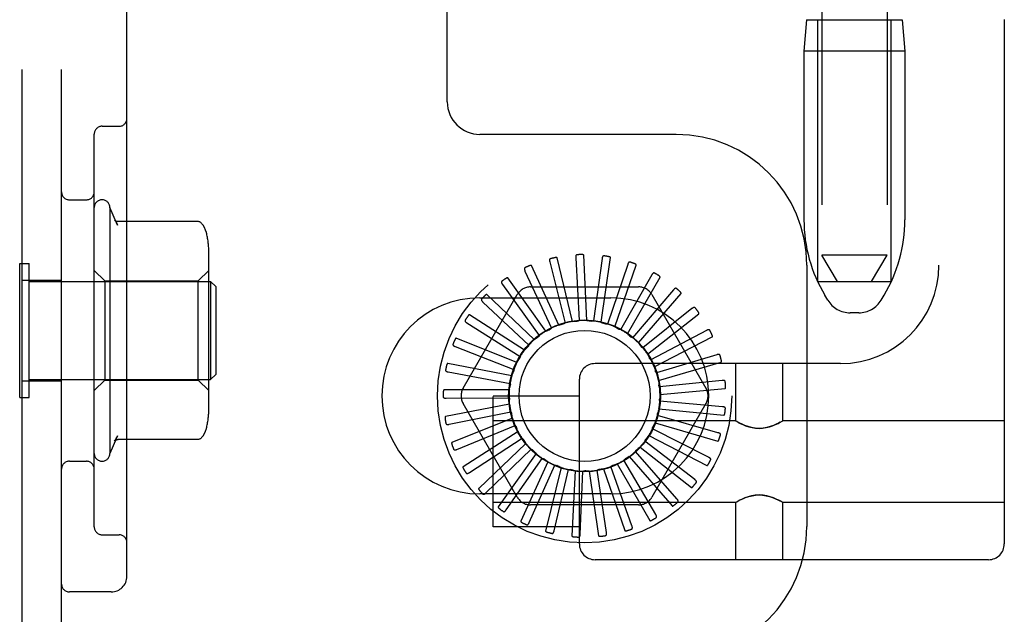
# Model space of a CAD drawing. Header units: inches. Extents: x 0 to 204, y 0 to 132.
# Tile 60 of 112: x 114.58 to 116.46, y 46.62 to 47.76. Entities that reach past the tile are written whole.
import ezdxf

# ---------------------------------------------------------------- set-up
doc = ezdxf.new("R2010")
doc.units = ezdxf.units.IN
doc.header["$LTSCALE"] = 11.243375
doc.header["$MEASUREMENT"] = 0
doc.linetypes.add('HIDDEN', pattern=[0.2, 0.1, -0.1])
doc.layers.add('DEFAULT_2', color=8, linetype='HIDDEN')

msp = doc.modelspace()

# ---------------------------------------------------------------- linework, layer by layer
at = {"layer": 'DEFAULT_2', "color": 8, "linetype": 'HIDDEN'}
for p, q in [((116.459, 52.2568), (116.459, 46.7563)), ((114.5815, 46.5396), (114.5815, 52.0396)), ((114.6565, 46.5396), (114.6565, 52.0396)), ((114.7815, 46.6946), (114.7815, 51.8846)), ((116.334, 51.7238), (116.334, 47.2893)), ((115.394, 47.6021), (115.394, 50.9771)), ((116.11, 50.7778), (116.11, 47.3086)), ((116.235, 50.7778), (116.235, 47.3086)), ((116.081, 47.7586), (116.076, 47.6986)), ((116.081, 47.7586), (116.264, 47.7586)), ((116.1025, 47.2586), (116.1025, 47.7586)), ((116.2425, 47.2586), (116.2425, 47.7586)), ((116.264, 47.7586), (116.269, 47.6986)), ((116.076, 47.6986), (116.076, 47.3761)), ((116.269, 47.6986), (116.076, 47.6986)), ((116.269, 47.6986), (116.269, 47.3761)), ((114.734, 47.5552), (114.7665, 47.5552)), ((114.719, 46.789), (114.719, 47.5402)), ((115.8315, 47.5396), (115.4565, 47.5396)), ((114.6715, 47.4146), (114.704, 47.4146)), ((114.749, 47.3996), (114.749, 46.9296)), ((114.7636, 47.3662), (114.749, 47.3996)), ((114.9167, 47.3731), (114.7649, 47.3731)), ((114.938, 47.013), (114.938, 47.3162)), ((115.6611, 47.1838), (115.6551, 47.3086)), ((116.14, 47.2586), (116.11, 47.3086)), ((116.235, 47.3086), (116.11, 47.3086)), ((116.205, 47.2586), (116.235, 47.3086)), ((114.5765, 47.0366), (114.5765, 47.2926)), ((114.5765, 47.2926), (114.5945, 47.2926)), ((114.5945, 47.0366), (114.5945, 47.2926)), ((115.6072, 47.1751), (115.5552, 47.2888)), ((115.5899, 47.2957), (115.6191, 47.1789)), ((115.6337, 47.182), (115.6042, 47.3035)), ((115.6396, 47.3036), (115.6461, 47.1835)), ((115.6899, 47.3021), (115.6735, 47.1828)), ((115.6883, 47.1803), (115.7061, 47.304)), ((115.7389, 47.291), (115.7003, 47.177)), ((115.7143, 47.1717), (115.7552, 47.2898)), ((116.0815, 47.2896), (116.0815, 46.7896)), ((114.739, 47.2596), (114.719, 47.2796)), ((114.918, 47.2596), (114.938, 47.2796)), ((115.5426, 47.2784), (115.5934, 47.1693)), ((115.785, 47.2709), (115.7255, 47.1662)), ((114.5815, 47.2611), (114.6565, 47.2611)), ((114.5945, 47.2586), (114.9415, 47.2586)), ((114.739, 47.2596), (114.739, 47.0696)), ((114.739, 47.2596), (114.918, 47.2596)), ((114.918, 47.0696), (114.918, 47.2596)), ((114.9415, 47.2586), (114.9415, 47.0706)), ((114.9515, 47.2486), (114.9415, 47.2586)), ((115.4995, 47.2526), (115.57, 47.155)), ((115.5824, 47.1634), (115.5099, 47.2651)), ((115.7383, 47.1584), (115.8008, 47.2666)), ((116.1025, 47.2586), (116.2425, 47.2586)), ((114.9515, 47.2486), (114.9515, 47.0806)), ((115.4244, 47.0542), (115.5278, 47.2333)), ((115.5603, 47.1471), (115.4699, 47.2333)), ((115.5531, 47.2479), (115.7599, 47.2479)), ((115.8265, 47.2424), (115.7483, 47.1509)), ((115.7593, 47.1408), (115.8411, 47.2352)), ((115.7852, 47.2333), (115.8886, 47.0542)), ((116.1214, 47.2229), (116.1159, 47.2321)), ((116.2236, 47.2229), (116.2291, 47.2321)), ((115.4565, 47.2271), (115.7065, 47.2271)), ((115.462, 47.219), (115.5497, 47.1365)), ((115.5417, 47.1269), (115.4366, 47.1945)), ((115.8618, 47.2065), (115.7677, 47.1315)), ((115.7766, 47.1195), (115.8748, 47.1967)), ((116.1807, 47.1986), (116.1643, 47.1986)), ((115.4316, 47.179), (115.5333, 47.1146)), ((115.8897, 47.1647), (115.7831, 47.1088)), ((115.5272, 47.1036), (115.4112, 47.1501)), ((115.7895, 47.0953), (115.9006, 47.1526)), ((115.4093, 47.1339), (115.5213, 47.0899)), ((115.5175, 47.078), (115.3948, 47.1017)), ((116.146, 47.1013), (115.6765, 47.1013)), ((115.7807, 47.1113), (115.7806, 47.1116)), ((115.9091, 47.1183), (115.7939, 47.0836)), ((115.7977, 47.0691), (115.9176, 47.1043)), ((115.9452, 47.1013), (115.9452, 46.9918)), ((116.0352, 47.1013), (116.0352, 46.9918)), ((115.3959, 47.0854), (115.5142, 47.0634)), ((114.5815, 47.0681), (114.6565, 47.0681)), ((114.5945, 47.0706), (114.9415, 47.0706)), ((114.739, 47.0696), (114.719, 47.0496)), ((114.739, 47.0696), (114.918, 47.0696)), ((114.918, 47.0696), (114.938, 47.0496)), ((114.9515, 47.0806), (114.9415, 47.0706)), ((115.6465, 46.7563), (115.6465, 47.0713)), ((115.9194, 47.0691), (115.7997, 47.0568)), ((115.5127, 47.051), (115.3877, 47.051)), ((115.8007, 47.0419), (115.9251, 47.0538)), ((114.5765, 47.0366), (114.5945, 47.0366)), ((115.3919, 47.0352), (115.5123, 47.0361)), ((115.5278, 46.8458), (115.4244, 47.025)), ((115.6465, 47.0388), (115.4815, 47.0388)), ((115.4815, 46.7888), (115.4815, 47.0387)), ((115.8886, 47.025), (115.7852, 46.8458)), ((115.9203, 47.0188), (115.8004, 47.0294)), ((115.5131, 47.0236), (115.3904, 46.9999)), ((115.3975, 46.9853), (115.5156, 47.0088)), ((115.7986, 47.0145), (115.923, 47.0027)), ((115.5188, 46.9968), (115.4027, 46.9503)), ((115.9452, 46.9918), (115.4815, 46.9918)), ((115.7913, 46.9881), (115.9112, 46.9529)), ((115.9116, 46.9692), (115.7959, 47.0023)), ((115.9452, 46.9918), (115.9458, 46.9914)), ((115.9475, 46.9905), (115.9458, 46.9914)), ((115.9503, 46.9889), (115.9473, 46.9906)), ((116.033, 46.9905), (116.0347, 46.9914)), ((116.0347, 46.9914), (116.0352, 46.9918)), ((116.459, 46.9918), (116.0352, 46.9918)), ((115.4125, 46.9372), (115.5239, 46.9827)), ((115.5293, 46.9715), (115.4242, 46.9039)), ((115.8936, 46.9222), (115.7863, 46.9766)), ((114.7636, 46.963), (114.749, 46.9296)), ((114.9167, 46.9561), (114.7649, 46.9561)), ((115.4363, 46.8929), (115.5371, 46.9587)), ((115.8671, 46.8795), (115.772, 46.9532)), ((115.7791, 46.9635), (115.8901, 46.9063)), ((115.5445, 46.9486), (115.4541, 46.8624)), ((115.468, 46.8539), (115.5546, 46.9375)), ((115.833, 46.8425), (115.7536, 46.9329)), ((115.7625, 46.9417), (115.8607, 46.8645)), ((114.6715, 46.9146), (114.704, 46.9146)), ((115.5638, 46.9291), (115.4913, 46.8273)), ((115.5066, 46.8216), (115.5757, 46.9201)), ((115.5864, 46.9135), (115.5345, 46.7999)), ((115.7925, 46.8126), (115.7317, 46.9165)), ((115.742, 46.9234), (115.8239, 46.829)), ((115.5505, 46.7971), (115.5998, 46.9069)), ((115.6115, 46.9025), (115.582, 46.7811)), ((115.5983, 46.7815), (115.6259, 46.8986)), ((115.6382, 46.8965), (115.6323, 46.7717)), ((115.6482, 46.7751), (115.6532, 46.8954)), ((115.6656, 46.8956), (115.6834, 46.7719)), ((115.6984, 46.7783), (115.6805, 46.8973)), ((115.6927, 46.9), (115.7336, 46.7819)), ((115.7471, 46.791), (115.707, 46.9045)), ((115.7185, 46.9093), (115.781, 46.8011)), ((115.7065, 46.8521), (115.4565, 46.8521)), ((115.9458, 46.8361), (115.9475, 46.837)), ((116.0332, 46.8369), (116.0302, 46.8386)), ((116.0347, 46.8361), (116.033, 46.837)), ((115.9452, 46.8358), (115.4815, 46.8358)), ((115.7599, 46.8313), (115.5531, 46.8313)), ((115.9452, 46.8358), (115.9458, 46.8361)), ((115.9452, 46.8358), (115.9452, 46.7263)), ((116.0347, 46.8361), (116.0352, 46.8358)), ((116.0352, 46.8358), (116.0352, 46.7263)), ((116.459, 46.8358), (116.0352, 46.8358)), ((115.6465, 46.7888), (115.4815, 46.7888)), ((114.734, 46.774), (114.7665, 46.774)), ((116.429, 46.7263), (115.6765, 46.7263)), ((114.7515, 46.6646), (114.6715, 46.6646))]:
    msp.add_line(p, q, dxfattribs=at)
for points in [[(114.7577, 47.3764), (114.759, 47.3746), (114.7601, 47.3729), (114.7612, 47.3711), (114.7621, 47.3694), (114.763, 47.3677), (114.7637, 47.3659)], [(114.7649, 47.3731), (114.7637, 47.3732), (114.7624, 47.3734), (114.7612, 47.3738), (114.7602, 47.3743), (114.7594, 47.3748), (114.7588, 47.3752), (114.7584, 47.3756), (114.7581, 47.3759), (114.7579, 47.3762), (114.7577, 47.3763), (114.7577, 47.3764)], [(114.9244, 47.3695), (114.9236, 47.3703), (114.9227, 47.3711), (114.9217, 47.3718), (114.9206, 47.3723), (114.9195, 47.3727), (114.9183, 47.373), (114.917, 47.3731), (114.9167, 47.3731)], [(114.9336, 47.3514), (114.9334, 47.352), (114.9318, 47.3568), (114.9297, 47.3615), (114.9272, 47.3658), (114.9244, 47.3695)], [(115.642, 47.3095), (115.6415, 47.3094), (115.6411, 47.3093), (115.6408, 47.309), (115.6405, 47.3087), (115.6402, 47.3084), (115.64, 47.308), (115.6399, 47.3076), (115.6397, 47.3071), (115.6396, 47.3066), (115.6396, 47.306), (115.6396, 47.3055), (115.6395, 47.3049), (115.6396, 47.3043), (115.6396, 47.3036)], [(115.6551, 47.3086), (115.6551, 47.3088), (115.655, 47.3089), (115.6549, 47.309), (115.6547, 47.3092), (115.6546, 47.3093), (115.6544, 47.3093), (115.6542, 47.3094), (115.654, 47.3095), (115.6537, 47.3095), (115.6535, 47.3096), (115.6532, 47.3096), (115.653, 47.3097), (115.6527, 47.3097), (115.6524, 47.3097), (115.6522, 47.3098), (115.6519, 47.3098), (115.6515, 47.3098), (115.6512, 47.3098), (115.6509, 47.3098), (115.6506, 47.3098)], [(115.6933, 47.3073), (115.6929, 47.3074), (115.6924, 47.3073), (115.6921, 47.3071), (115.6917, 47.3069), (115.6914, 47.3066), (115.6911, 47.3063), (115.6909, 47.3059), (115.6907, 47.3054), (115.6905, 47.3049), (115.6903, 47.3044), (115.6902, 47.3039), (115.6901, 47.3033), (115.6899, 47.3027), (115.6899, 47.3021)], [(115.5552, 47.2888), (115.5551, 47.289), (115.555, 47.2891), (115.5549, 47.2891), (115.5547, 47.2892), (115.5545, 47.2892), (115.5543, 47.2892), (115.5541, 47.2892), (115.5538, 47.2892), (115.5536, 47.2892), (115.5534, 47.2891), (115.5531, 47.2891), (115.5529, 47.289), (115.5526, 47.289), (115.5523, 47.2889), (115.5521, 47.2888), (115.5518, 47.2887), (115.5515, 47.2886), (115.5512, 47.2885), (115.5509, 47.2884), (115.5505, 47.2882)], [(115.5912, 47.3018), (115.5907, 47.3017), (115.5904, 47.3015), (115.5901, 47.3012), (115.5898, 47.3008), (115.5896, 47.3005), (115.5895, 47.3), (115.5894, 47.2996), (115.5894, 47.2991), (115.5894, 47.2986), (115.5895, 47.298), (115.5895, 47.2974), (115.5896, 47.2969), (115.5898, 47.2963), (115.5899, 47.2957)], [(115.6042, 47.3035), (115.6042, 47.3036), (115.6041, 47.3038), (115.6039, 47.3039), (115.6038, 47.3039), (115.6036, 47.304), (115.6034, 47.3041), (115.6032, 47.3041), (115.6029, 47.3041), (115.6027, 47.3041), (115.6025, 47.3041), (115.6022, 47.3041), (115.6019, 47.3041), (115.6017, 47.3041), (115.6014, 47.3041), (115.6011, 47.3041), (115.6008, 47.304), (115.6005, 47.304), (115.6002, 47.3039), (115.5999, 47.3039), (115.5995, 47.3038)], [(115.7061, 47.304), (115.7061, 47.3042), (115.706, 47.3043), (115.7059, 47.3045), (115.7058, 47.3046), (115.7056, 47.3047), (115.7055, 47.3049), (115.7053, 47.305), (115.7051, 47.3051), (115.7049, 47.3052), (115.7046, 47.3053), (115.7044, 47.3054), (115.7042, 47.3055), (115.7039, 47.3055), (115.7036, 47.3056), (115.7034, 47.3057), (115.7031, 47.3058), (115.7028, 47.3058), (115.7025, 47.3059), (115.7021, 47.306), (115.7018, 47.306)], [(115.7433, 47.2955), (115.7429, 47.2956), (115.7425, 47.2956), (115.742, 47.2956), (115.7417, 47.2954), (115.7413, 47.2952), (115.741, 47.2949), (115.7406, 47.2945), (115.7404, 47.2941), (115.7401, 47.2937), (115.7398, 47.2932), (115.7396, 47.2927), (115.7394, 47.2922), (115.7391, 47.2916), (115.7389, 47.291)], [(115.7552, 47.2898), (115.7552, 47.29), (115.7552, 47.2902), (115.7551, 47.2903), (115.7551, 47.2905), (115.7549, 47.2907), (115.7548, 47.2908), (115.7546, 47.2909), (115.7545, 47.2911), (115.7543, 47.2912), (115.7541, 47.2914), (115.7538, 47.2915), (115.7536, 47.2916), (115.7534, 47.2918), (115.7531, 47.2919), (115.7529, 47.292), (115.7526, 47.2921), (115.7523, 47.2923), (115.752, 47.2924), (115.7518, 47.2925), (115.7515, 47.2926)], [(115.5427, 47.2847), (115.5423, 47.2845), (115.542, 47.2842), (115.5418, 47.2839), (115.5416, 47.2835), (115.5415, 47.2831), (115.5414, 47.2826), (115.5415, 47.2822), (115.5415, 47.2817), (115.5416, 47.2812), (115.5418, 47.2807), (115.542, 47.2801), (115.5422, 47.2796), (115.5424, 47.279), (115.5426, 47.2784)], [(115.7902, 47.2745), (115.7898, 47.2747), (115.7894, 47.2748), (115.7889, 47.2748), (115.7885, 47.2747), (115.7881, 47.2745), (115.7877, 47.2743), (115.7874, 47.274), (115.787, 47.2737), (115.7867, 47.2733), (115.7863, 47.2729), (115.786, 47.2724), (115.7857, 47.2719), (115.7853, 47.2714), (115.785, 47.2709)], [(115.8008, 47.2666), (115.8008, 47.2668), (115.8009, 47.267), (115.8008, 47.2671), (115.8008, 47.2673), (115.8007, 47.2675), (115.8006, 47.2677), (115.8004, 47.2678), (115.8003, 47.268), (115.8001, 47.2682), (115.7999, 47.2684), (115.7998, 47.2685), (115.7996, 47.2687), (115.7994, 47.2689), (115.7991, 47.269), (115.7989, 47.2692), (115.7987, 47.2694), (115.7984, 47.2696), (115.7982, 47.2698), (115.7979, 47.2699), (115.7976, 47.2701)], [(115.4984, 47.2588), (115.498, 47.2585), (115.4978, 47.2581), (115.4976, 47.2578), (115.4975, 47.2573), (115.4975, 47.2569), (115.4975, 47.2565), (115.4976, 47.256), (115.4978, 47.2556), (115.498, 47.2551), (115.4982, 47.2546), (115.4985, 47.2541), (115.4988, 47.2536), (115.4991, 47.2531), (115.4995, 47.2526)], [(115.5099, 47.2651), (115.5098, 47.2653), (115.5096, 47.2654), (115.5095, 47.2654), (115.5093, 47.2654), (115.5091, 47.2654), (115.5089, 47.2654), (115.5087, 47.2653), (115.5084, 47.2653), (115.5082, 47.2652), (115.508, 47.2651), (115.5078, 47.265), (115.5075, 47.2649), (115.5073, 47.2648), (115.507, 47.2647), (115.5068, 47.2645), (115.5065, 47.2644), (115.5063, 47.2642), (115.506, 47.2641), (115.5057, 47.2639), (115.5055, 47.2637)], [(115.4699, 47.2333), (115.4697, 47.2334), (115.4696, 47.2335), (115.4694, 47.2335), (115.4692, 47.2335), (115.469, 47.2334), (115.4688, 47.2334), (115.4686, 47.2333), (115.4684, 47.2332), (115.4682, 47.2331), (115.468, 47.2329), (115.4678, 47.2328), (115.4676, 47.2326), (115.4674, 47.2325), (115.4671, 47.2323), (115.4669, 47.2321), (115.4667, 47.2319), (115.4665, 47.2317), (115.4662, 47.2315), (115.466, 47.2313), (115.4657, 47.231)], [(115.8322, 47.2449), (115.8319, 47.2452), (115.8315, 47.2454), (115.8311, 47.2454), (115.8306, 47.2454), (115.8302, 47.2454), (115.8298, 47.2452), (115.8294, 47.245), (115.829, 47.2447), (115.8285, 47.2444), (115.8281, 47.2441), (115.8277, 47.2437), (115.8273, 47.2433), (115.8269, 47.2428), (115.8265, 47.2424)], [(115.8411, 47.2352), (115.8412, 47.2354), (115.8413, 47.2355), (115.8413, 47.2357), (115.8412, 47.2359), (115.8412, 47.2361), (115.8411, 47.2363), (115.841, 47.2365), (115.8409, 47.2367), (115.8408, 47.2369), (115.8406, 47.2371), (115.8405, 47.2373), (115.8403, 47.2375), (115.8402, 47.2377), (115.84, 47.2379), (115.8398, 47.2381), (115.8396, 47.2383), (115.8394, 47.2386), (115.8392, 47.2388), (115.8389, 47.239), (115.8387, 47.2393)], [(115.4598, 47.2249), (115.4595, 47.2245), (115.4593, 47.2242), (115.4592, 47.2237), (115.4592, 47.2233), (115.4592, 47.2229), (115.4593, 47.2225), (115.4595, 47.222), (115.4598, 47.2216), (115.4601, 47.2212), (115.4604, 47.2207), (115.4608, 47.2203), (115.4612, 47.2199), (115.4616, 47.2194), (115.462, 47.219)], [(115.4366, 47.1945), (115.4364, 47.1946), (115.4362, 47.1946), (115.4361, 47.1946), (115.4359, 47.1945), (115.4357, 47.1944), (115.4355, 47.1943), (115.4354, 47.1942), (115.4352, 47.1941), (115.435, 47.1939), (115.4348, 47.1938), (115.4346, 47.1936), (115.4345, 47.1934), (115.4343, 47.1932), (115.4341, 47.193), (115.4339, 47.1928), (115.4337, 47.1925), (115.4335, 47.1923), (115.4333, 47.192), (115.4332, 47.1918), (115.433, 47.1915)], [(115.8679, 47.2079), (115.8676, 47.2083), (115.8672, 47.2085), (115.8669, 47.2087), (115.8664, 47.2088), (115.866, 47.2088), (115.8656, 47.2087), (115.8651, 47.2086), (115.8647, 47.2084), (115.8642, 47.2082), (115.8637, 47.2079), (115.8632, 47.2076), (115.8628, 47.2073), (115.8623, 47.2069), (115.8618, 47.2065)], [(115.8748, 47.1967), (115.8749, 47.1969), (115.875, 47.197), (115.8751, 47.1972), (115.8751, 47.1974), (115.875, 47.1976), (115.875, 47.1978), (115.8749, 47.198), (115.8749, 47.1982), (115.8748, 47.1984), (115.8747, 47.1987), (115.8746, 47.1989), (115.8745, 47.1991), (115.8743, 47.1993), (115.8742, 47.1996), (115.8741, 47.1998), (115.8739, 47.2001), (115.8737, 47.2004), (115.8736, 47.2006), (115.8734, 47.2009), (115.8732, 47.2011)], [(115.4282, 47.1843), (115.428, 47.1839), (115.4279, 47.1835), (115.4279, 47.1831), (115.428, 47.1827), (115.4281, 47.1823), (115.4283, 47.1819), (115.4286, 47.1815), (115.4289, 47.1811), (115.4293, 47.1807), (115.4297, 47.1804), (115.4301, 47.18), (115.4306, 47.1797), (115.4311, 47.1793), (115.4316, 47.179)], [(115.6072, 47.1751), (115.6093, 47.1757), (115.6115, 47.1762), (115.6136, 47.1767), (115.6158, 47.1772)], [(115.6191, 47.1789), (115.6186, 47.1785), (115.6181, 47.1781), (115.6176, 47.1778), (115.617, 47.1775), (115.6164, 47.1773), (115.6158, 47.1772)], [(115.6337, 47.182), (115.6359, 47.1822), (115.6382, 47.1823), (115.6404, 47.1824), (115.6426, 47.1824)], [(115.6461, 47.1835), (115.6456, 47.1832), (115.645, 47.1829), (115.6444, 47.1827), (115.6438, 47.1825), (115.6432, 47.1824), (115.6426, 47.1824)], [(115.6611, 47.1838), (115.6633, 47.1835), (115.6655, 47.1832), (115.6677, 47.1828), (115.6699, 47.1825)], [(115.6735, 47.1828), (115.6729, 47.1826), (115.6723, 47.1825), (115.6717, 47.1824), (115.6711, 47.1823), (115.6705, 47.1824), (115.6699, 47.1825)], [(115.6883, 47.1803), (115.6904, 47.1796), (115.6925, 47.1789), (115.6946, 47.1781), (115.6967, 47.1773)], [(115.7003, 47.177), (115.6997, 47.1769), (115.6991, 47.1769), (115.6985, 47.1769), (115.6978, 47.177), (115.6973, 47.1771), (115.6967, 47.1773)], [(115.5824, 47.1634), (115.5844, 47.1643), (115.5864, 47.1652), (115.5885, 47.1661), (115.5905, 47.167)], [(115.5934, 47.1693), (115.593, 47.1688), (115.5926, 47.1684), (115.5921, 47.1679), (115.5916, 47.1676), (115.5911, 47.1673), (115.5905, 47.167)], [(115.7143, 47.1717), (115.7163, 47.1707), (115.7182, 47.1695), (115.7201, 47.1684), (115.722, 47.1672)], [(115.7255, 47.1662), (115.7249, 47.1663), (115.7243, 47.1663), (115.7237, 47.1665), (115.7231, 47.1667), (115.7225, 47.1669), (115.722, 47.1672)], [(115.7383, 47.1584), (115.74, 47.157), (115.7417, 47.1555), (115.7433, 47.154), (115.745, 47.1525)], [(115.896, 47.1649), (115.8957, 47.1653), (115.8954, 47.1656), (115.8951, 47.1658), (115.8947, 47.166), (115.8942, 47.1661), (115.8938, 47.1661), (115.8933, 47.166), (115.8929, 47.166), (115.8923, 47.1658), (115.8918, 47.1656), (115.8913, 47.1654), (115.8908, 47.1652), (115.8902, 47.165), (115.8897, 47.1647)], [(115.9006, 47.1526), (115.9008, 47.1527), (115.9009, 47.1528), (115.9009, 47.153), (115.901, 47.1532), (115.901, 47.1534), (115.901, 47.1536), (115.901, 47.1538), (115.9009, 47.154), (115.9009, 47.1542), (115.9009, 47.1545), (115.9008, 47.1547), (115.9007, 47.155), (115.9006, 47.1552), (115.9006, 47.1555), (115.9005, 47.1558), (115.9003, 47.156), (115.9002, 47.1563), (115.9001, 47.1566), (115.9, 47.1569), (115.8998, 47.1573)], [(115.405, 47.1385), (115.4049, 47.1381), (115.4048, 47.1376), (115.4049, 47.1372), (115.405, 47.1368), (115.4052, 47.1364), (115.4055, 47.1361), (115.4058, 47.1358), (115.4062, 47.1355), (115.4066, 47.1352), (115.4071, 47.1349), (115.4076, 47.1346), (115.4081, 47.1344), (115.4087, 47.1341), (115.4093, 47.1339)], [(115.4112, 47.1501), (115.4111, 47.1501), (115.4109, 47.1501), (115.4107, 47.1501), (115.4106, 47.15), (115.4104, 47.1499), (115.4102, 47.1497), (115.4101, 47.1496), (115.4099, 47.1494), (115.4098, 47.1492), (115.4096, 47.149), (115.4095, 47.1488), (115.4094, 47.1486), (115.4092, 47.1484), (115.4091, 47.1481), (115.4089, 47.1479), (115.4088, 47.1476), (115.4087, 47.1473), (115.4085, 47.147), (115.4084, 47.1467), (115.4082, 47.1464)], [(115.5603, 47.1471), (115.5621, 47.1484), (115.5639, 47.1497), (115.5657, 47.151), (115.5676, 47.1522)], [(115.57, 47.155), (115.5697, 47.1545), (115.5694, 47.1539), (115.569, 47.1534), (115.5685, 47.153), (115.5681, 47.1526), (115.5676, 47.1522)], [(115.7483, 47.1509), (115.7477, 47.151), (115.7471, 47.1512), (115.7465, 47.1515), (115.746, 47.1518), (115.7455, 47.1521), (115.745, 47.1525)], [(115.7593, 47.1408), (115.7607, 47.1391), (115.7621, 47.1373), (115.7634, 47.1355), (115.7648, 47.1338)], [(115.5417, 47.1269), (115.5432, 47.1286), (115.5447, 47.1302), (115.5463, 47.1318), (115.5479, 47.1333)], [(115.5497, 47.1365), (115.5495, 47.1359), (115.5493, 47.1354), (115.549, 47.1348), (115.5487, 47.1343), (115.5483, 47.1338), (115.5479, 47.1333)], [(115.7677, 47.1315), (115.7671, 47.1318), (115.7666, 47.1321), (115.7661, 47.1324), (115.7656, 47.1328), (115.7651, 47.1333), (115.7648, 47.1338)], [(115.7766, 47.1195), (115.7773, 47.1182), (115.778, 47.1169), (115.7787, 47.1156), (115.7793, 47.1142), (115.78, 47.1129), (115.7806, 47.1116)], [(115.3948, 47.1017), (115.3946, 47.1017), (115.3944, 47.1016), (115.3943, 47.1015), (115.3941, 47.1014), (115.394, 47.1013), (115.3939, 47.1011), (115.3937, 47.1009), (115.3936, 47.1008), (115.3935, 47.1005), (115.3934, 47.1003), (115.3933, 47.1001), (115.3932, 47.0999), (115.3931, 47.0996), (115.393, 47.0993), (115.3929, 47.0991), (115.3928, 47.0988), (115.3927, 47.0985), (115.3927, 47.0982), (115.3926, 47.0978), (115.3925, 47.0975)], [(115.5272, 47.1036), (115.5284, 47.1055), (115.5296, 47.1074), (115.5308, 47.1093), (115.5321, 47.1111)], [(115.5333, 47.1146), (115.5332, 47.114), (115.5331, 47.1134), (115.5329, 47.1128), (115.5327, 47.1122), (115.5324, 47.1116), (115.5321, 47.1111)], [(115.7831, 47.1088), (115.7826, 47.1091), (115.7821, 47.1095), (115.7817, 47.1099), (115.7814, 47.1104), (115.781, 47.1108), (115.7807, 47.1113)], [(115.9154, 47.1173), (115.9152, 47.1177), (115.9149, 47.1181), (115.9146, 47.1184), (115.9143, 47.1186), (115.9139, 47.1188), (115.9135, 47.1189), (115.913, 47.1189), (115.9125, 47.1189), (115.912, 47.1189), (115.9114, 47.1188), (115.9109, 47.1187), (115.9103, 47.1186), (115.9097, 47.1185), (115.9091, 47.1183)], [(115.9176, 47.1043), (115.9178, 47.1044), (115.9179, 47.1045), (115.918, 47.1047), (115.9181, 47.1049), (115.9181, 47.105), (115.9181, 47.1052), (115.9182, 47.1055), (115.9182, 47.1057), (115.9182, 47.1059), (115.9182, 47.1062), (115.9182, 47.1064), (115.9181, 47.1067), (115.9181, 47.1069), (115.9181, 47.1072), (115.918, 47.1075), (115.918, 47.1078), (115.9179, 47.1081), (115.9179, 47.1084), (115.9178, 47.1087), (115.9177, 47.109)], [(115.3908, 47.0891), (115.3908, 47.0887), (115.3908, 47.0882), (115.3909, 47.0878), (115.3912, 47.0875), (115.3914, 47.0871), (115.3918, 47.0869), (115.3922, 47.0866), (115.3926, 47.0864), (115.3931, 47.0862), (115.3936, 47.086), (115.3941, 47.0858), (115.3947, 47.0857), (115.3953, 47.0855), (115.3959, 47.0854)], [(115.5175, 47.078), (115.5183, 47.0801), (115.5191, 47.0822), (115.5199, 47.0842), (115.5208, 47.0863)], [(115.5213, 47.0899), (115.5214, 47.0893), (115.5214, 47.0887), (115.5213, 47.088), (115.5212, 47.0874), (115.521, 47.0868), (115.5208, 47.0863)], [(115.7895, 47.0953), (115.7902, 47.0932), (115.7908, 47.0911), (115.7914, 47.0889), (115.792, 47.0868)], [(115.7939, 47.0836), (115.7934, 47.084), (115.7931, 47.0845), (115.7927, 47.0851), (115.7924, 47.0856), (115.7922, 47.0862), (115.792, 47.0868)], [(115.5142, 47.0634), (115.5144, 47.0628), (115.5145, 47.0622), (115.5146, 47.0616), (115.5146, 47.061), (115.5145, 47.0603), (115.5144, 47.0597)], [(115.7977, 47.0691), (115.7979, 47.0669), (115.7982, 47.0647), (115.7983, 47.0625), (115.7985, 47.0603)], [(115.9254, 47.0669), (115.9253, 47.0674), (115.9251, 47.0678), (115.9249, 47.0681), (115.9246, 47.0684), (115.9242, 47.0686), (115.9238, 47.0688), (115.9234, 47.069), (115.9229, 47.0691), (115.9224, 47.0691), (115.9218, 47.0692), (115.9213, 47.0692), (115.9207, 47.0691), (115.9201, 47.0691), (115.9194, 47.0691)], [(115.3877, 47.051), (115.3876, 47.051), (115.3874, 47.0509), (115.3873, 47.0508), (115.3872, 47.0507), (115.387, 47.0505), (115.387, 47.0503), (115.3869, 47.0501), (115.3868, 47.0499), (115.3867, 47.0497), (115.3867, 47.0494), (115.3866, 47.0492), (115.3866, 47.0489), (115.3865, 47.0487), (115.3865, 47.0484), (115.3864, 47.0481), (115.3864, 47.0478), (115.3864, 47.0475), (115.3863, 47.0472), (115.3863, 47.0469), (115.3863, 47.0466)], [(115.5127, 47.051), (115.5131, 47.0532), (115.5135, 47.0554), (115.514, 47.0576), (115.5144, 47.0597)], [(115.7997, 47.0568), (115.7994, 47.0573), (115.7991, 47.0579), (115.7989, 47.0585), (115.7987, 47.0591), (115.7986, 47.0597), (115.7985, 47.0603)], [(115.9251, 47.0538), (115.9253, 47.0538), (115.9254, 47.0539), (115.9256, 47.054), (115.9257, 47.0542), (115.9258, 47.0543), (115.9258, 47.0545), (115.9259, 47.0547), (115.926, 47.055), (115.926, 47.0552), (115.9261, 47.0554), (115.9261, 47.0557), (115.9261, 47.0559), (115.9261, 47.0562), (115.9261, 47.0565), (115.9262, 47.0568), (115.9262, 47.0571), (115.9262, 47.0574), (115.9262, 47.0577), (115.9261, 47.058), (115.9261, 47.0583)], [(115.3862, 47.0379), (115.3863, 47.0375), (115.3864, 47.0371), (115.3866, 47.0367), (115.3869, 47.0364), (115.3872, 47.0361), (115.3876, 47.0359), (115.388, 47.0357), (115.3885, 47.0356), (115.389, 47.0355), (115.3896, 47.0354), (115.3901, 47.0353), (115.3907, 47.0353), (115.3913, 47.0353), (115.3919, 47.0352)], [(115.5123, 47.0361), (115.5126, 47.0355), (115.5128, 47.0349), (115.513, 47.0343), (115.5131, 47.0337), (115.5132, 47.0331), (115.5132, 47.0325)], [(115.5131, 47.0236), (115.5131, 47.0258), (115.5131, 47.028), (115.5131, 47.0303), (115.5132, 47.0325)], [(115.8007, 47.0419), (115.8006, 47.0397), (115.8004, 47.0374), (115.8001, 47.0352), (115.7998, 47.033)], [(115.8004, 47.0294), (115.8002, 47.03), (115.8, 47.0306), (115.7999, 47.0312), (115.7998, 47.0318), (115.7998, 47.0324), (115.7998, 47.033)], [(115.5156, 47.0088), (115.516, 47.0083), (115.5163, 47.0078), (115.5166, 47.0073), (115.5168, 47.0067), (115.517, 47.0061), (115.5171, 47.0055)], [(115.7986, 47.0145), (115.798, 47.0124), (115.7973, 47.0103), (115.7967, 47.0081), (115.796, 47.006)], [(115.9257, 47.0155), (115.9257, 47.016), (115.9256, 47.0164), (115.9254, 47.0168), (115.9252, 47.0171), (115.9249, 47.0174), (115.9245, 47.0177), (115.9241, 47.0179), (115.9237, 47.0181), (115.9232, 47.0183), (115.9226, 47.0184), (115.9221, 47.0185), (115.9215, 47.0186), (115.9209, 47.0187), (115.9203, 47.0188)], [(115.923, 47.0027), (115.9231, 47.0027), (115.9233, 47.0027), (115.9234, 47.0028), (115.9236, 47.003), (115.9237, 47.0031), (115.9238, 47.0033), (115.9239, 47.0035), (115.924, 47.0037), (115.9241, 47.0039), (115.9242, 47.0041), (115.9243, 47.0044), (115.9243, 47.0046), (115.9244, 47.0049), (115.9245, 47.0052), (115.9245, 47.0054), (115.9246, 47.0057), (115.9247, 47.006), (115.9247, 47.0063), (115.9248, 47.0067), (115.9248, 47.007)], [(115.3904, 46.9999), (115.3903, 46.9999), (115.3901, 46.9998), (115.39, 46.9996), (115.3899, 46.9995), (115.3899, 46.9993), (115.3898, 46.9991), (115.3897, 46.9989), (115.3897, 46.9987), (115.3897, 46.9984), (115.3897, 46.9982), (115.3897, 46.9979), (115.3897, 46.9977), (115.3897, 46.9974), (115.3897, 46.9971), (115.3897, 46.9968), (115.3897, 46.9965), (115.3897, 46.9962), (115.3898, 46.9959), (115.3898, 46.9956), (115.3899, 46.9952)], [(115.5188, 46.9968), (115.5183, 46.9989), (115.5179, 47.0011), (115.5175, 47.0033), (115.5171, 47.0055)], [(115.7913, 46.9881), (115.7903, 46.9861), (115.7892, 46.9841), (115.7882, 46.9822), (115.7871, 46.9802)], [(115.7959, 47.0023), (115.7957, 47.003), (115.7957, 47.0036), (115.7957, 47.0042), (115.7957, 47.0048), (115.7958, 47.0054), (115.796, 47.006)], [(116.0307, 46.9892), (116.0271, 46.9874), (116.0227, 46.9852), (116.0175, 46.983), (116.0115, 46.9809), (116.0049, 46.9791), (115.9977, 46.978), (115.9902, 46.9775), (115.9827, 46.978), (115.9755, 46.9791), (115.969, 46.9809), (115.963, 46.983), (115.9578, 46.9853), (115.9534, 46.9874), (115.9498, 46.9892)], [(115.9503, 46.9889), (115.9541, 46.987), (115.9589, 46.9848), (115.9644, 46.9825), (115.9705, 46.9805), (115.977, 46.9788), (115.9836, 46.9778), (115.9903, 46.9775), (115.997, 46.9778), (116.0036, 46.9789), (116.01, 46.9805), (116.0161, 46.9825), (116.0216, 46.9848), (116.0264, 46.987), (116.0302, 46.989), (116.0332, 46.9906)], [(114.9244, 46.9597), (114.9272, 46.9634), (114.9297, 46.9677), (114.9318, 46.9723), (114.9334, 46.9771), (114.9336, 46.9778)], [(115.3914, 46.9868), (115.3916, 46.9864), (115.3918, 46.986), (115.392, 46.9857), (115.3924, 46.9854), (115.3927, 46.9852), (115.3932, 46.9851), (115.3936, 46.985), (115.3941, 46.9849), (115.3946, 46.9849), (115.3952, 46.9849), (115.3957, 46.985), (115.3963, 46.9851), (115.3969, 46.9851), (115.3975, 46.9853)], [(115.5239, 46.9827), (115.5244, 46.9823), (115.5248, 46.9819), (115.5252, 46.9814), (115.5256, 46.9809), (115.5259, 46.9803), (115.5261, 46.9797)], [(115.5293, 46.9715), (115.5285, 46.9735), (115.5277, 46.9756), (115.5269, 46.9777), (115.5261, 46.9797)], [(115.7863, 46.9766), (115.7863, 46.9773), (115.7863, 46.9779), (115.7865, 46.9785), (115.7866, 46.9791), (115.7869, 46.9797), (115.7871, 46.9802)], [(115.9163, 46.965), (115.9164, 46.9655), (115.9164, 46.9659), (115.9163, 46.9663), (115.9161, 46.9667), (115.9158, 46.9671), (115.9155, 46.9674), (115.9152, 46.9677), (115.9148, 46.9679), (115.9143, 46.9682), (115.9138, 46.9684), (115.9133, 46.9686), (115.9127, 46.9688), (115.9122, 46.969), (115.9116, 46.9692)], [(114.7577, 46.9528), (114.759, 46.9546), (114.7601, 46.9563), (114.7612, 46.958), (114.7621, 46.9598), (114.763, 46.9615), (114.7637, 46.9632)], [(114.7577, 46.9528), (114.7577, 46.9529), (114.7579, 46.953), (114.7581, 46.9533), (114.7584, 46.9536), (114.7588, 46.9539), (114.7594, 46.9544), (114.7602, 46.9548), (114.7612, 46.9553), (114.7624, 46.9557), (114.7637, 46.956), (114.7649, 46.9561)], [(114.9244, 46.9597), (114.9236, 46.9588), (114.9227, 46.9581), (114.9217, 46.9574), (114.9206, 46.9569), (114.9195, 46.9565), (114.9183, 46.9562), (114.917, 46.9561), (114.9167, 46.9561)], [(115.4027, 46.9503), (115.4026, 46.9502), (115.4025, 46.9501), (115.4024, 46.9499), (115.4023, 46.9498), (115.4023, 46.9496), (115.4023, 46.9494), (115.4023, 46.9491), (115.4023, 46.9489), (115.4023, 46.9487), (115.4023, 46.9484), (115.4024, 46.9482), (115.4024, 46.9479), (115.4025, 46.9477), (115.4025, 46.9474), (115.4026, 46.9471), (115.4027, 46.9468), (115.4028, 46.9465), (115.4029, 46.9462), (115.403, 46.9459), (115.4031, 46.9457)], [(115.5371, 46.9587), (115.5376, 46.9583), (115.5381, 46.958), (115.5386, 46.9576), (115.539, 46.9571), (115.5394, 46.9567), (115.5398, 46.9561)], [(115.5445, 46.9486), (115.5433, 46.9505), (115.5421, 46.9523), (115.5409, 46.9542), (115.5398, 46.9561)], [(115.772, 46.9532), (115.7721, 46.9538), (115.7723, 46.9544), (115.7725, 46.955), (115.7728, 46.9556), (115.7732, 46.9561), (115.7735, 46.9566)], [(115.7791, 46.9635), (115.7777, 46.9618), (115.7764, 46.96), (115.775, 46.9583), (115.7735, 46.9566)], [(115.9112, 46.9529), (115.9113, 46.9529), (115.9115, 46.9529), (115.9117, 46.953), (115.9118, 46.9531), (115.912, 46.9532), (115.9121, 46.9534), (115.9122, 46.9535), (115.9124, 46.9537), (115.9125, 46.9539), (115.9126, 46.9541), (115.9128, 46.9543), (115.9129, 46.9546), (115.913, 46.9548), (115.9131, 46.9551), (115.9132, 46.9553), (115.9133, 46.9556), (115.9135, 46.9559), (115.9136, 46.9562), (115.9137, 46.9565), (115.9138, 46.9568)], [(115.4062, 46.9376), (115.4064, 46.9372), (115.4067, 46.9369), (115.407, 46.9366), (115.4074, 46.9364), (115.4078, 46.9363), (115.4082, 46.9362), (115.4087, 46.9362), (115.4092, 46.9363), (115.4097, 46.9363), (115.4102, 46.9365), (115.4108, 46.9366), (115.4114, 46.9368), (115.4119, 46.937), (115.4125, 46.9372)], [(115.5546, 46.9375), (115.5552, 46.9373), (115.5557, 46.9371), (115.5563, 46.9368), (115.5568, 46.9364), (115.5572, 46.936), (115.5577, 46.9356)], [(115.5638, 46.9291), (115.5622, 46.9307), (115.5607, 46.9323), (115.5592, 46.9339), (115.5577, 46.9356)], [(115.7536, 46.9329), (115.7538, 46.9335), (115.7541, 46.934), (115.7544, 46.9346), (115.7548, 46.9351), (115.7552, 46.9355), (115.7557, 46.9359)], [(115.7625, 46.9417), (115.7608, 46.9402), (115.7591, 46.9388), (115.7574, 46.9373), (115.7557, 46.9359)], [(115.5757, 46.9201), (115.5763, 46.92), (115.5769, 46.9198), (115.5775, 46.9196), (115.5781, 46.9194), (115.5786, 46.9191), (115.5791, 46.9187)], [(115.5864, 46.9135), (115.5845, 46.9148), (115.5827, 46.9161), (115.5809, 46.9174), (115.5791, 46.9187)], [(115.7317, 46.9165), (115.732, 46.917), (115.7324, 46.9175), (115.7328, 46.9179), (115.7333, 46.9183), (115.7338, 46.9187), (115.7343, 46.919)], [(115.742, 46.9234), (115.7401, 46.9223), (115.7382, 46.9212), (115.7363, 46.9201), (115.7343, 46.919)], [(115.8975, 46.9172), (115.8976, 46.9176), (115.8977, 46.9181), (115.8977, 46.9185), (115.8976, 46.9189), (115.8974, 46.9193), (115.8972, 46.9197), (115.8969, 46.92), (115.8965, 46.9204), (115.8961, 46.9207), (115.8957, 46.921), (115.8952, 46.9213), (115.8947, 46.9216), (115.8942, 46.9219), (115.8936, 46.9222)], [(115.4242, 46.9039), (115.4241, 46.9038), (115.424, 46.9036), (115.4239, 46.9035), (115.4239, 46.9033), (115.4239, 46.9031), (115.4239, 46.9029), (115.424, 46.9027), (115.424, 46.9024), (115.4241, 46.9022), (115.4242, 46.902), (115.4243, 46.9017), (115.4243, 46.9015), (115.4245, 46.9013), (115.4246, 46.901), (115.4247, 46.9007), (115.4248, 46.9005), (115.425, 46.9002), (115.4251, 46.8999), (115.4253, 46.8996), (115.4255, 46.8993)], [(115.5998, 46.9069), (115.6004, 46.907), (115.601, 46.907), (115.6017, 46.9069), (115.6023, 46.9067), (115.6029, 46.9065), (115.6034, 46.9063)], [(115.6115, 46.9025), (115.6094, 46.9034), (115.6074, 46.9043), (115.6054, 46.9053), (115.6034, 46.9063)], [(115.6259, 46.8986), (115.6265, 46.8988), (115.6271, 46.8989), (115.6278, 46.8989), (115.6284, 46.8989), (115.629, 46.8988), (115.6296, 46.8986)], [(115.6382, 46.8965), (115.6361, 46.897), (115.6339, 46.8975), (115.6317, 46.8981), (115.6296, 46.8986)], [(115.6532, 46.8954), (115.6537, 46.8956), (115.6543, 46.8958), (115.6549, 46.896), (115.6555, 46.8961), (115.6562, 46.8961), (115.6568, 46.8961)], [(115.6656, 46.8956), (115.6634, 46.8957), (115.6612, 46.8958), (115.659, 46.8959), (115.6568, 46.8961)], [(115.6805, 46.8973), (115.681, 46.8977), (115.6816, 46.898), (115.6821, 46.8983), (115.6827, 46.8985), (115.6833, 46.8987), (115.6839, 46.8987)], [(115.6927, 46.9), (115.6905, 46.8996), (115.6883, 46.8993), (115.6861, 46.899), (115.6839, 46.8987)], [(115.707, 46.9045), (115.7074, 46.9049), (115.7079, 46.9053), (115.7084, 46.9057), (115.7089, 46.906), (115.7095, 46.9063), (115.7101, 46.9065)], [(115.7185, 46.9093), (115.7164, 46.9086), (115.7143, 46.9078), (115.7122, 46.9071), (115.7101, 46.9065)], [(115.8901, 46.9063), (115.8903, 46.9062), (115.8905, 46.9062), (115.8907, 46.9063), (115.8908, 46.9063), (115.891, 46.9064), (115.8912, 46.9065), (115.8913, 46.9067), (115.8915, 46.9068), (115.8917, 46.907), (115.8918, 46.9072), (115.892, 46.9074), (115.8922, 46.9076), (115.8923, 46.9078), (115.8925, 46.908), (115.8926, 46.9083), (115.8928, 46.9085), (115.893, 46.9088), (115.8931, 46.909), (115.8933, 46.9093), (115.8935, 46.9096)], [(115.43, 46.8921), (115.4303, 46.8917), (115.4306, 46.8914), (115.431, 46.8913), (115.4314, 46.8911), (115.4318, 46.8911), (115.4323, 46.8911), (115.4327, 46.8912), (115.4332, 46.8913), (115.4337, 46.8915), (115.4342, 46.8917), (115.4347, 46.892), (115.4352, 46.8923), (115.4358, 46.8926), (115.4363, 46.8929)], [(115.87, 46.8738), (115.8702, 46.8742), (115.8704, 46.8746), (115.8704, 46.875), (115.8704, 46.8754), (115.8703, 46.8759), (115.8701, 46.8763), (115.8699, 46.8767), (115.8696, 46.8771), (115.8693, 46.8775), (115.8689, 46.8779), (115.8685, 46.8783), (115.8681, 46.8787), (115.8676, 46.8791), (115.8671, 46.8795)], [(115.4541, 46.8624), (115.454, 46.8622), (115.4539, 46.8621), (115.4539, 46.8619), (115.4539, 46.8617), (115.454, 46.8615), (115.454, 46.8613), (115.4541, 46.8611), (115.4542, 46.8609), (115.4543, 46.8607), (115.4544, 46.8605), (115.4545, 46.8603), (115.4547, 46.8601), (115.4548, 46.8598), (115.455, 46.8596), (115.4552, 46.8594), (115.4553, 46.8591), (115.4555, 46.8589), (115.4557, 46.8587), (115.456, 46.8584), (115.4562, 46.8581)], [(115.8607, 46.8645), (115.8609, 46.8644), (115.861, 46.8643), (115.8612, 46.8644), (115.8614, 46.8644), (115.8616, 46.8645), (115.8618, 46.8645), (115.8619, 46.8646), (115.8621, 46.8648), (115.8623, 46.8649), (115.8625, 46.865), (115.8627, 46.8652), (115.8629, 46.8654), (115.8631, 46.8655), (115.8633, 46.8657), (115.8635, 46.8659), (115.8637, 46.8662), (115.8639, 46.8664), (115.8642, 46.8666), (115.8644, 46.8668), (115.8645, 46.8671)], [(115.462, 46.8519), (115.4624, 46.8516), (115.4628, 46.8514), (115.4632, 46.8513), (115.4636, 46.8512), (115.464, 46.8513), (115.4644, 46.8514), (115.4649, 46.8515), (115.4653, 46.8518), (115.4658, 46.852), (115.4662, 46.8523), (115.4667, 46.8527), (115.4671, 46.8531), (115.4676, 46.8535), (115.468, 46.8539)], [(115.8347, 46.8364), (115.835, 46.8367), (115.8353, 46.8371), (115.8354, 46.8375), (115.8355, 46.8379), (115.8355, 46.8384), (115.8354, 46.8388), (115.8352, 46.8392), (115.835, 46.8397), (115.8348, 46.8401), (115.8345, 46.8406), (115.8342, 46.8411), (115.8338, 46.8415), (115.8334, 46.842), (115.833, 46.8425)], [(115.9473, 46.8369), (115.9503, 46.8386), (115.9541, 46.8405), (115.9589, 46.8427), (115.9644, 46.845), (115.9705, 46.847), (115.9769, 46.8487), (115.9835, 46.8497), (115.9902, 46.85), (115.9969, 46.8497), (116.0035, 46.8487), (116.01, 46.847), (116.0161, 46.845), (116.0216, 46.8428), (116.0263, 46.8405), (116.0302, 46.8386)], [(116.0307, 46.8383), (116.0272, 46.8401), (116.0228, 46.8422), (116.0175, 46.8445), (116.0116, 46.8466), (116.005, 46.8484), (115.9978, 46.8496), (115.9903, 46.85), (115.9828, 46.8496), (115.9756, 46.8484), (115.969, 46.8466), (115.9631, 46.8445), (115.9578, 46.8423), (115.9534, 46.8402), (115.9499, 46.8383)], [(115.4913, 46.8273), (115.4912, 46.8271), (115.4912, 46.827), (115.4912, 46.8268), (115.4912, 46.8266), (115.4913, 46.8264), (115.4914, 46.8262), (115.4915, 46.8261), (115.4917, 46.8259), (115.4918, 46.8257), (115.492, 46.8255), (115.4921, 46.8253), (115.4923, 46.8251), (115.4925, 46.8249), (115.4927, 46.8247), (115.4929, 46.8245), (115.4931, 46.8243), (115.4934, 46.8241), (115.4936, 46.8239), (115.4938, 46.8237), (115.4941, 46.8236)], [(115.5011, 46.8185), (115.5015, 46.8183), (115.5019, 46.8181), (115.5023, 46.8181), (115.5027, 46.8181), (115.5031, 46.8182), (115.5035, 46.8184), (115.5039, 46.8187), (115.5043, 46.819), (115.5047, 46.8193), (115.5051, 46.8197), (115.5055, 46.8201), (115.5058, 46.8206), (115.5062, 46.8211), (115.5066, 46.8216)], [(115.8239, 46.829), (115.824, 46.8289), (115.8242, 46.8288), (115.8243, 46.8288), (115.8245, 46.8288), (115.8247, 46.8288), (115.8249, 46.8289), (115.8251, 46.8289), (115.8253, 46.829), (115.8255, 46.8291), (115.8258, 46.8292), (115.826, 46.8293), (115.8262, 46.8295), (115.8264, 46.8296), (115.8267, 46.8297), (115.8269, 46.8299), (115.8272, 46.8301), (115.8274, 46.8302), (115.8277, 46.8304), (115.8279, 46.8307), (115.8282, 46.8309)], [(115.5345, 46.7999), (115.5344, 46.7997), (115.5344, 46.7995), (115.5345, 46.7993), (115.5345, 46.7992), (115.5346, 46.799), (115.5348, 46.7989), (115.5349, 46.7987), (115.5351, 46.7985), (115.5353, 46.7984), (115.5354, 46.7982), (115.5356, 46.7981), (115.5359, 46.7979), (115.5361, 46.7978), (115.5363, 46.7976), (115.5366, 46.7975), (115.5368, 46.7973), (115.5371, 46.7972), (115.5374, 46.797), (115.5377, 46.7968), (115.538, 46.7967)], [(115.781, 46.8011), (115.7811, 46.801), (115.7812, 46.8009), (115.7814, 46.8008), (115.7816, 46.8008), (115.7818, 46.8008), (115.782, 46.8008), (115.7822, 46.8008), (115.7824, 46.8009), (115.7827, 46.8009), (115.7829, 46.801), (115.7831, 46.801), (115.7834, 46.8011), (115.7836, 46.8012), (115.7839, 46.8013), (115.7842, 46.8014), (115.7844, 46.8016), (115.7847, 46.8017), (115.785, 46.8018), (115.7853, 46.802), (115.7856, 46.8021)], [(115.7931, 46.8064), (115.7934, 46.8066), (115.7937, 46.8069), (115.7939, 46.8073), (115.7941, 46.8077), (115.7941, 46.8081), (115.7941, 46.8086), (115.7941, 46.809), (115.794, 46.8095), (115.7938, 46.81), (115.7936, 46.8105), (115.7934, 46.811), (115.7931, 46.8116), (115.7928, 46.8121), (115.7925, 46.8126)], [(115.5457, 46.7931), (115.5462, 46.7929), (115.5466, 46.7929), (115.547, 46.7929), (115.5474, 46.793), (115.5478, 46.7932), (115.5482, 46.7935), (115.5485, 46.7938), (115.5488, 46.7942), (115.5491, 46.7946), (115.5494, 46.795), (115.5497, 46.7955), (115.55, 46.796), (115.5503, 46.7966), (115.5505, 46.7971)], [(115.582, 46.7811), (115.582, 46.7809), (115.5821, 46.7808), (115.5821, 46.7806), (115.5822, 46.7804), (115.5824, 46.7803), (115.5825, 46.7802), (115.5827, 46.78), (115.5829, 46.7799), (115.5831, 46.7798), (115.5833, 46.7797), (115.5835, 46.7796), (115.5838, 46.7795), (115.584, 46.7793), (115.5843, 46.7792), (115.5845, 46.7791), (115.5848, 46.779), (115.5851, 46.7789), (115.5854, 46.7788), (115.5857, 46.7788), (115.586, 46.7787)], [(115.5944, 46.7766), (115.5948, 46.7765), (115.5953, 46.7765), (115.5957, 46.7766), (115.596, 46.7768), (115.5964, 46.7771), (115.5967, 46.7774), (115.597, 46.7778), (115.5972, 46.7782), (115.5974, 46.7787), (115.5977, 46.7792), (115.5978, 46.7797), (115.598, 46.7803), (115.5982, 46.7809), (115.5983, 46.7815)], [(115.7336, 46.7819), (115.7337, 46.7817), (115.7338, 46.7816), (115.734, 46.7815), (115.7341, 46.7814), (115.7343, 46.7814), (115.7345, 46.7814), (115.7347, 46.7813), (115.735, 46.7813), (115.7352, 46.7813), (115.7354, 46.7814), (115.7357, 46.7814), (115.736, 46.7814), (115.7362, 46.7815), (115.7365, 46.7815), (115.7368, 46.7816), (115.7371, 46.7816), (115.7374, 46.7817), (115.7377, 46.7818), (115.738, 46.7819), (115.7383, 46.782)], [(115.7464, 46.7847), (115.7469, 46.7849), (115.7472, 46.7852), (115.7475, 46.7855), (115.7477, 46.7859), (115.7478, 46.7863), (115.7479, 46.7867), (115.748, 46.7872), (115.7479, 46.7877), (115.7479, 46.7882), (115.7478, 46.7887), (115.7477, 46.7893), (115.7475, 46.7898), (115.7473, 46.7904), (115.7471, 46.791)], [(115.6323, 46.7717), (115.6323, 46.7715), (115.6324, 46.7713), (115.6325, 46.7712), (115.6326, 46.7711), (115.6328, 46.771), (115.633, 46.7709), (115.6332, 46.7708), (115.6334, 46.7707), (115.6336, 46.7706), (115.6338, 46.7705), (115.6341, 46.7705), (115.6343, 46.7704), (115.6346, 46.7703), (115.6349, 46.7703), (115.6351, 46.7702), (115.6354, 46.7702), (115.6357, 46.7701), (115.6361, 46.7701), (115.6364, 46.7701), (115.6367, 46.77)], [(115.6453, 46.7696), (115.6457, 46.7696), (115.6462, 46.7697), (115.6465, 46.7699), (115.6469, 46.7701), (115.6471, 46.7705), (115.6474, 46.7708), (115.6476, 46.7712), (115.6478, 46.7717), (115.6479, 46.7722), (115.648, 46.7728), (115.6481, 46.7733), (115.6482, 46.7739), (115.6482, 46.7745), (115.6482, 46.7751)], [(115.6834, 46.7719), (115.6835, 46.7718), (115.6836, 46.7716), (115.6837, 46.7715), (115.6839, 46.7714), (115.6841, 46.7713), (115.6843, 46.7713), (115.6845, 46.7712), (115.6847, 46.7712), (115.6849, 46.7711), (115.6852, 46.7711), (115.6854, 46.7711), (115.6857, 46.7711), (115.6859, 46.771), (115.6862, 46.771), (115.6865, 46.7711), (115.6868, 46.7711), (115.6871, 46.7711), (115.6874, 46.7711), (115.6878, 46.7711), (115.6881, 46.7712)], [(115.6966, 46.7723), (115.697, 46.7724), (115.6974, 46.7726), (115.6978, 46.7729), (115.698, 46.7732), (115.6983, 46.7735), (115.6984, 46.774), (115.6985, 46.7744), (115.6986, 46.7749), (115.6986, 46.7754), (115.6987, 46.776), (115.6986, 46.7765), (115.6986, 46.7771), (115.6985, 46.7777), (115.6984, 46.7783)]]:
    msp.add_lwpolyline(points, dxfattribs=at)
for radius in [0.2813, 0.1452, 0.1253]:
    msp.add_circle((115.6565, 47.0396), radius, dxfattribs=at)
for centre, radius, start, end in [((115.4565, 47.6021), 0.0625, 180, 270), ((114.734, 47.5402), 0.015, 90, 180), ((114.7665, 47.5702), 0.015, 270, 360), ((115.8315, 47.2896), 0.25, 0, 90), ((114.6715, 47.4296), 0.015, 180, 270), ((114.704, 47.4296), 0.015, 270, 360), ((114.734, 47.3996), 0.015, 0.0001, 180), ((116.356, 47.3761), 0.28, 180, 210.9637), ((115.989, 47.3761), 0.28, 329.0363, 360), ((114.7968, 47.3163), 0.1412, 0, 14.5173), ((115.6565, 47.0396), 0.2703, 91.244, 93.0757), ((115.6565, 47.0396), 0.2703, 80.3534, 82.1665), ((115.6565, 47.0396), 0.2703, 102.1722, 103.9846), ((115.6565, 47.0396), 0.2703, 69.4259, 71.2574), ((116.146, 47.2893), 0.188, 270, 360), ((115.6565, 47.0396), 0.2703, 113.0815, 114.8939), ((115.6565, 47.0396), 0.2703, 58.5362, 60.3484), ((115.6565, 47.0396), 0.2703, 123.9715, 125.8028), ((115.5531, 47.2188), 0.0292, 90, 150), ((115.7599, 47.2188), 0.0292, 30, 90), ((115.6565, 47.0396), 0.2703, 47.6265, 49.4392), ((115.4565, 47.0396), 0.1875, 90, 270), ((115.6565, 47.0396), 0.2703, 134.8988, 136.712), ((115.7065, 47.0396), 0.1875, 270, 90), ((116.1643, 47.2486), 0.05, 210.9637, 270), ((116.1807, 47.2486), 0.05, 270, 329.0363), ((115.6565, 47.0396), 0.2703, 36.6986, 38.5302), ((115.6565, 47.0396), 0.2703, 145.7893, 147.6212), ((115.6565, 47.0396), 0.1443, 99.0916, 105.0379), ((115.6565, 47.0396), 0.1443, 88.1826, 94.1288), ((115.6565, 47.0396), 0.1443, 77.2735, 83.2197), ((115.6565, 47.0396), 0.1443, 66.3644, 72.3106), ((115.6565, 47.0396), 0.1443, 120.9098, 126.8561), ((115.6565, 47.0396), 0.1443, 110.0007, 115.947), ((115.6565, 47.0396), 0.1443, 55.4553, 61.4015), ((115.6565, 47.0396), 0.2703, 25.8081, 27.6211), ((115.6565, 47.0396), 0.2703, 156.7179, 158.5301), ((115.6565, 47.0396), 0.1443, 131.8189, 137.7652), ((115.6565, 47.0396), 0.1443, 44.5462, 50.4924), ((115.6565, 47.0396), 0.1443, 142.728, 148.6743), ((115.6565, 47.0396), 0.1443, 33.6371, 39.5833), ((115.6565, 47.0396), 0.1443, 153.6371, 159.5833), ((115.6765, 47.0713), 0.03, 90, 180), ((115.6565, 47.0396), 0.1443, 22.728, 28.6743), ((115.6565, 47.0396), 0.2703, 14.8803, 16.7119), ((115.6565, 47.0396), 0.2703, 167.6268, 169.4393), ((115.6565, 47.0396), 0.1443, 11.8189, 17.7652), ((115.6565, 47.0396), 0.1443, 164.5462, 170.4924), ((115.6565, 47.0396), 0.2703, 3.9727, 5.8031), ((115.6565, 47.0396), 0.2703, 178.5093, 180.3483), ((115.4496, 47.0396), 0.0292, 150, 210), ((115.6565, 47.0396), 0.1443, 175.4553, 181.4015), ((115.6565, 47.0396), 0.1443, 0.9098, 6.8561), ((115.8634, 47.0396), 0.0292, 330, 30), ((115.6565, 47.0396), 0.1443, 350.0007, 355.947), ((114.7968, 47.0129), 0.1412, 345.4827, 360), ((115.6565, 47.0396), 0.1443, 186.3644, 192.3106), ((115.6565, 47.0396), 0.2703, 353.0804, 354.8935), ((115.6565, 47.0396), 0.2703, 189.4443, 191.2574), ((115.6565, 47.0396), 0.1443, 197.2735, 203.2197), ((115.6565, 47.0396), 0.1443, 339.0916, 345.0379), ((115.6565, 47.0396), 0.1443, 208.1826, 214.1288), ((115.6565, 47.0396), 0.1443, 328.1826, 334.1288), ((115.6565, 47.0396), 0.1443, 317.2735, 323.2197), ((115.6565, 47.0396), 0.2703, 342.1533, 343.9848), ((115.6565, 47.0396), 0.2703, 200.3346, 202.1666), ((115.6565, 47.0396), 0.1443, 219.0916, 225.0379), ((115.6565, 47.0396), 0.1443, 306.3644, 312.3106), ((114.6715, 46.8996), 0.015, 90, 180), ((114.704, 46.8996), 0.015, 0, 90), ((114.734, 46.9296), 0.015, 180, 359.9999), ((115.6565, 47.0396), 0.1443, 230.0007, 235.947), ((115.6565, 47.0396), 0.1443, 240.9098, 246.8561), ((115.6565, 47.0396), 0.1443, 295.4553, 301.4015), ((115.6565, 47.0396), 0.2703, 331.2627, 333.0757), ((115.6565, 47.0396), 0.2703, 211.2637, 213.0755), ((115.6565, 47.0396), 0.1443, 251.8189, 257.7652), ((115.6565, 47.0396), 0.1443, 262.728, 268.6743), ((115.6565, 47.0396), 0.1443, 273.6371, 279.5833), ((115.6565, 47.0396), 0.1443, 284.5462, 290.4924), ((115.6565, 47.0396), 0.2703, 222.1721, 223.9848), ((115.6565, 47.0396), 0.2703, 320.3346, 322.1665), ((115.5531, 46.8604), 0.0292, 210, 270), ((115.7599, 46.8604), 0.0292, 270, 330), ((115.6565, 47.0396), 0.2703, 233.0625, 234.8938), ((115.6565, 47.0396), 0.2703, 309.4457, 311.2575), ((115.6565, 47.0396), 0.2703, 298.5353, 300.3483), ((114.734, 46.789), 0.015, 180, 270), ((115.6565, 47.0396), 0.2703, 243.9898, 245.8029), ((115.6565, 47.0396), 0.2703, 287.6079, 289.4393), ((115.8315, 46.7896), 0.25, 270, 360), ((114.7665, 46.759), 0.015, 0, 90), ((115.6565, 47.0396), 0.2703, 254.8798, 256.7121), ((115.6565, 47.0396), 0.2703, 265.8095, 267.621), ((115.6565, 47.0396), 0.2703, 276.7174, 278.5302), ((115.6765, 46.7563), 0.03, 180, 270), ((116.429, 46.7563), 0.03, 270, 360), ((114.7515, 46.6946), 0.03, 270, 360), ((114.6715, 46.6796), 0.015, 180, 270)]:
    msp.add_arc(centre, radius, start, end, dxfattribs=at)

doc.saveas('drawing.dxf')
